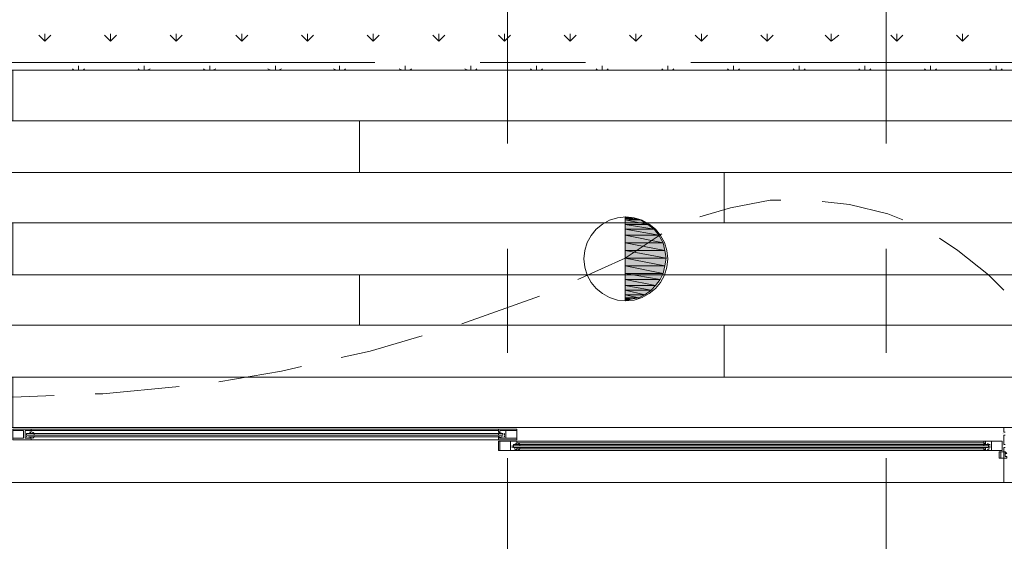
# Model space of a CAD drawing. Header units: millimetres. Extents: x 17 to 403, y 12 to 285.
# Tile 59 of 145: x 110 to 137, y 194 to 209. Entities that reach past the tile are written whole.
import ezdxf

# ---------------------------------------------------------------- set-up
doc = ezdxf.new("R2010")
doc.units = ezdxf.units.MM
doc.layers.add('FILL_000000', color=7, linetype='Continuous')
doc.layers.add('LINE_000000', color=7, linetype='Continuous')

msp = doc.modelspace()

# ---------------------------------------------------------------- hatches: boundary and pattern name
at = {"layer": 'FILL_000000'}
h = msp.add_hatch(color=7, dxfattribs=at)
h.dxf.hatch_style = 1
h.paths.add_polyline_path([(126.915, 203.073), (127.127, 203.031), (126.915, 203.031), (126.915, 203.073)])
h = msp.add_hatch(color=7, dxfattribs=at)
h.dxf.hatch_style = 1
h.paths.add_polyline_path([(127.127, 203.031), (126.915, 203.031), (127.339, 202.988), (127.127, 203.031)])
h = msp.add_hatch(color=7, dxfattribs=at)
h.dxf.hatch_style = 1
h.paths.add_polyline_path([(126.915, 203.031), (127.339, 202.988), (126.915, 202.988), (126.915, 203.031)])
h = msp.add_hatch(color=7, dxfattribs=at)
h.dxf.hatch_style = 1
h.paths.add_polyline_path([(127.339, 202.988), (126.915, 202.988), (127.55, 202.861), (127.339, 202.988)])
h = msp.add_hatch(color=7, dxfattribs=at)
h.dxf.hatch_style = 1
h.paths.add_polyline_path([(126.915, 202.988), (127.55, 202.861), (126.915, 202.861), (126.915, 202.988)])
h = msp.add_hatch(color=7, dxfattribs=at)
h.dxf.hatch_style = 1
h.paths.add_polyline_path([(127.55, 202.861), (126.915, 202.861), (127.72, 202.734), (127.55, 202.861)])
h = msp.add_hatch(color=7, dxfattribs=at)
h.dxf.hatch_style = 1
h.paths.add_polyline_path([(126.915, 202.861), (127.72, 202.734), (126.915, 202.734), (126.915, 202.861)])
h = msp.add_hatch(color=7, dxfattribs=at)
h.dxf.hatch_style = 1
h.paths.add_polyline_path([(127.72, 202.734), (126.915, 202.734), (127.847, 202.565), (127.72, 202.734)])
h = msp.add_hatch(color=7, dxfattribs=at)
h.dxf.hatch_style = 1
h.paths.add_polyline_path([(126.915, 202.734), (127.847, 202.565), (126.915, 202.565), (126.915, 202.734)])
h = msp.add_hatch(color=7, dxfattribs=at)
h.dxf.hatch_style = 1
h.paths.add_polyline_path([(127.847, 202.565), (126.915, 202.565), (127.974, 202.353), (127.847, 202.565)])
h = msp.add_hatch(color=7, dxfattribs=at)
h.dxf.hatch_style = 1
h.paths.add_polyline_path([(126.915, 202.565), (127.974, 202.353), (126.915, 202.353), (126.915, 202.565)])
h = msp.add_hatch(color=7, dxfattribs=at)
h.dxf.hatch_style = 1
h.paths.add_polyline_path([(127.974, 202.353), (126.915, 202.353), (128.016, 202.142), (127.974, 202.353)])
h = msp.add_hatch(color=7, dxfattribs=at)
h.dxf.hatch_style = 1
h.paths.add_polyline_path([(126.915, 202.353), (128.016, 202.142), (126.915, 202.142), (126.915, 202.353)])
h = msp.add_hatch(color=7, dxfattribs=at)
h.dxf.hatch_style = 1
h.paths.add_polyline_path([(128.016, 202.142), (126.915, 202.142), (128.058, 201.93), (128.016, 202.142)])
h = msp.add_hatch(color=7, dxfattribs=at)
h.dxf.hatch_style = 1
h.paths.add_polyline_path([(126.915, 202.142), (128.058, 201.93), (126.915, 201.93), (126.915, 202.142)])
h = msp.add_hatch(color=7, dxfattribs=at)
h.dxf.hatch_style = 1
h.paths.add_polyline_path([(128.058, 201.93), (126.915, 201.93), (128.016, 201.718), (128.058, 201.93)])
h = msp.add_hatch(color=7, dxfattribs=at)
h.dxf.hatch_style = 1
h.paths.add_polyline_path([(126.915, 201.93), (128.016, 201.718), (126.915, 201.718), (126.915, 201.93)])
h = msp.add_hatch(color=7, dxfattribs=at)
h.dxf.hatch_style = 1
h.paths.add_polyline_path([(128.016, 201.718), (126.915, 201.718), (127.974, 201.507), (128.016, 201.718)])
h = msp.add_hatch(color=7, dxfattribs=at)
h.dxf.hatch_style = 1
h.paths.add_polyline_path([(126.915, 201.718), (127.974, 201.507), (126.915, 201.507), (126.915, 201.718)])
h = msp.add_hatch(color=7, dxfattribs=at)
h.dxf.hatch_style = 1
h.paths.add_polyline_path([(127.974, 201.507), (126.915, 201.507), (127.889, 201.337), (127.974, 201.507)])
h = msp.add_hatch(color=7, dxfattribs=at)
h.dxf.hatch_style = 1
h.paths.add_polyline_path([(126.915, 201.507), (127.889, 201.337), (126.915, 201.337), (126.915, 201.507)])
h = msp.add_hatch(color=7, dxfattribs=at)
h.dxf.hatch_style = 1
h.paths.add_polyline_path([(127.889, 201.337), (126.915, 201.337), (127.762, 201.168), (127.889, 201.337)])
h = msp.add_hatch(color=7, dxfattribs=at)
h.dxf.hatch_style = 1
h.paths.add_polyline_path([(126.915, 201.337), (127.762, 201.168), (126.915, 201.168), (126.915, 201.337)])
h = msp.add_hatch(color=7, dxfattribs=at)
h.dxf.hatch_style = 1
h.paths.add_polyline_path([(127.762, 201.168), (126.915, 201.168), (127.635, 201.041), (127.762, 201.168)])
h = msp.add_hatch(color=7, dxfattribs=at)
h.dxf.hatch_style = 1
h.paths.add_polyline_path([(126.915, 201.168), (127.635, 201.041), (126.915, 201.041), (126.915, 201.168)])
h = msp.add_hatch(color=7, dxfattribs=at)
h.dxf.hatch_style = 1
h.paths.add_polyline_path([(127.635, 201.041), (126.915, 201.041), (127.466, 200.914), (127.635, 201.041)])
h = msp.add_hatch(color=7, dxfattribs=at)
h.dxf.hatch_style = 1
h.paths.add_polyline_path([(126.915, 201.041), (127.466, 200.914), (126.915, 200.914), (126.915, 201.041)])
h = msp.add_hatch(color=7, dxfattribs=at)
h.dxf.hatch_style = 1
h.paths.add_polyline_path([(127.466, 200.914), (126.915, 200.914), (127.296, 200.829), (127.466, 200.914)])
h = msp.add_hatch(color=7, dxfattribs=at)
h.dxf.hatch_style = 1
h.paths.add_polyline_path([(126.915, 200.914), (127.296, 200.829), (126.915, 200.829), (126.915, 200.914)])
h = msp.add_hatch(color=7, dxfattribs=at)
h.dxf.hatch_style = 1
h.paths.add_polyline_path([(126.915, 200.829), (126.915, 200.787), (127.085, 200.787), (126.915, 200.829)])
h = msp.add_hatch(color=7, dxfattribs=at)
h.dxf.hatch_style = 1
h.paths.add_polyline_path([(126.915, 200.829), (127.296, 200.829), (127.085, 200.787), (126.915, 200.829)])
h = msp.add_hatch(color=7, dxfattribs=at)
h.dxf.hatch_style = 1
h.paths.add_polyline_path([(126.915, 200.787), (127.085, 200.787), (126.915, 200.745), (126.915, 200.787)])

# ---------------------------------------------------------------- linework, layer by layer
at = {"layer": 'LINE_000000', "lineweight": 0}
for p, q in [((123.656, 222.631), (123.656, 205.105)), ((134.154, 222.631), (134.154, 205.105)), ((110.829, 207.941), (110.659, 208.111)), ((110.829, 207.941), (110.829, 208.153)), ((110.829, 207.941), (110.998, 208.111)), ((112.649, 207.941), (112.48, 208.111)), ((112.649, 207.941), (112.649, 208.153)), ((112.649, 207.941), (112.818, 208.111)), ((114.469, 207.941), (114.3, 208.111)), ((114.469, 207.941), (114.469, 208.153)), ((114.469, 207.941), (114.639, 208.111)), ((116.29, 207.941), (116.12, 208.111)), ((116.29, 207.941), (116.29, 208.153)), ((116.29, 207.941), (116.459, 208.111)), ((118.11, 207.941), (117.941, 208.111)), ((118.11, 207.941), (118.11, 208.153)), ((118.11, 207.941), (118.279, 208.111)), ((119.93, 207.941), (119.761, 208.111)), ((119.93, 207.941), (119.93, 208.153)), ((119.93, 207.941), (120.1, 208.111)), ((121.751, 207.941), (121.581, 208.111)), ((121.751, 207.941), (121.751, 208.153)), ((121.751, 207.941), (121.92, 208.111)), ((123.571, 207.941), (123.402, 208.111)), ((123.571, 207.941), (123.571, 208.153)), ((123.571, 207.941), (123.74, 208.111)), ((125.391, 207.941), (125.222, 208.111)), ((125.391, 207.941), (125.391, 208.153)), ((125.391, 207.941), (125.561, 208.111)), ((127.212, 207.941), (127.042, 208.111)), ((127.212, 207.941), (127.212, 208.153)), ((127.212, 207.941), (127.381, 208.111)), ((129.032, 207.941), (128.863, 208.111)), ((129.032, 207.941), (129.032, 208.153)), ((129.032, 207.941), (129.201, 208.111)), ((130.852, 207.941), (130.683, 208.111)), ((130.852, 207.941), (130.852, 208.153)), ((130.852, 207.941), (131.022, 208.111)), ((132.63, 207.941), (132.461, 208.111)), ((132.63, 207.941), (132.63, 208.153)), ((132.63, 207.941), (132.842, 208.111)), ((134.451, 207.941), (134.281, 208.111)), ((134.451, 207.941), (134.451, 208.153)), ((134.451, 207.941), (134.62, 208.111)), ((136.271, 207.941), (136.102, 208.111)), ((136.271, 207.941), (136.271, 208.153)), ((136.271, 207.941), (136.44, 208.111)), ((119.973, 207.349), (102.447, 207.349)), ((111.76, 207.137), (111.76, 207.264)), ((113.58, 207.137), (113.58, 207.264)), ((115.401, 207.137), (115.401, 207.264)), ((117.221, 207.137), (117.221, 207.264)), ((118.999, 207.137), (118.999, 207.264)), ((120.819, 207.137), (120.819, 207.264)), ((122.64, 207.137), (122.64, 207.264)), ((125.815, 207.349), (122.894, 207.349)), ((124.46, 207.137), (124.46, 207.264)), ((126.28, 207.137), (126.28, 207.264)), ((128.101, 207.137), (128.101, 207.264)), ((146.219, 207.349), (128.736, 207.349)), ((129.921, 207.137), (129.921, 207.264)), ((131.741, 207.137), (131.741, 207.264)), ((133.562, 207.137), (133.562, 207.264)), ((135.382, 207.137), (135.382, 207.264)), ((137.202, 207.137), (137.202, 207.264)), ((111.633, 207.137), (111.591, 207.179)), ((111.887, 207.137), (111.929, 207.179)), ((113.453, 207.137), (113.411, 207.179)), ((113.665, 207.137), (113.75, 207.179)), ((115.274, 207.137), (115.231, 207.179)), ((115.485, 207.137), (115.57, 207.179)), ((117.094, 207.137), (117.009, 207.179)), ((117.306, 207.137), (117.39, 207.179)), ((118.914, 207.137), (118.83, 207.179)), ((119.126, 207.137), (119.168, 207.179)), ((120.735, 207.137), (120.65, 207.179)), ((120.946, 207.137), (120.989, 207.179)), ((122.555, 207.137), (122.47, 207.179)), ((122.767, 207.137), (122.809, 207.179)), ((124.333, 207.137), (124.291, 207.179)), ((124.587, 207.137), (124.629, 207.179)), ((126.153, 207.137), (126.111, 207.179)), ((126.407, 207.137), (126.45, 207.179)), ((127.974, 207.137), (127.931, 207.179)), ((128.228, 207.137), (128.27, 207.179)), ((129.794, 207.137), (129.752, 207.179)), ((130.048, 207.137), (130.09, 207.179)), ((131.614, 207.137), (131.572, 207.179)), ((131.868, 207.137), (131.911, 207.179)), ((133.435, 207.137), (133.392, 207.179)), ((133.689, 207.137), (133.731, 207.179)), ((135.255, 207.137), (135.213, 207.179)), ((135.509, 207.137), (135.551, 207.179)), ((137.075, 207.137), (137.033, 207.179)), ((137.329, 207.137), (137.372, 207.179)), ((126.915, 203.073), (126.915, 200.745)), ((123.656, 202.184), (123.656, 199.305)), ((134.154, 202.184), (134.154, 199.305)), ((125.603, 201.337), (126.915, 201.93)), ((122.386, 200.11), (124.545, 200.872)), ((137.287, 197.231), (82.635, 197.231)), ((119.973, 197.231), (102.447, 197.231)), ((110.448, 197.189), (123.402, 197.189)), ((110.448, 197.146), (123.402, 197.146)), ((125.815, 197.231), (122.894, 197.231)), ((146.219, 197.231), (128.736, 197.231)), ((123.529, 197.062), (110.321, 197.062)), ((123.529, 197.062), (110.321, 197.062)), ((123.529, 197.062), (110.321, 197.062)), ((123.529, 197.019), (110.321, 197.019)), ((123.529, 197.019), (110.321, 197.019)), ((110.363, 197.062), (110.363, 197.062)), ((110.363, 197.019), (110.363, 197.019)), ((110.405, 197.104), (110.405, 197.104)), ((110.405, 197.104), (110.405, 197.104)), ((110.405, 197.104), (110.405, 197.104)), ((110.405, 197.062), (110.405, 197.062)), ((110.405, 197.019), (110.405, 197.019)), ((110.405, 197.019), (110.405, 197.019)), ((110.405, 196.977), (110.405, 196.977)), ((110.405, 196.977), (110.405, 196.977)), ((110.448, 197.104), (110.448, 197.104)), ((110.448, 197.062), (110.448, 197.062)), ((110.448, 197.019), (110.448, 197.019)), ((110.448, 197.019), (110.448, 197.019)), ((110.448, 196.977), (123.402, 196.977)), ((110.448, 196.892), (123.402, 196.892)), ((110.49, 197.104), (110.49, 197.104)), ((110.49, 196.977), (110.49, 196.977)), ((123.402, 197.104), (123.402, 197.104)), ((123.402, 197.104), (123.402, 197.104)), ((123.402, 197.062), (123.402, 197.062)), ((123.402, 197.019), (123.402, 197.019)), ((123.402, 197.019), (123.402, 197.019)), ((123.402, 196.977), (123.402, 196.977)), ((123.444, 197.104), (123.444, 197.104)), ((123.444, 197.104), (123.444, 197.104)), ((123.444, 196.977), (123.444, 196.977)), ((123.444, 196.977), (123.444, 196.977)), ((123.486, 197.104), (123.486, 197.104)), ((123.486, 197.062), (123.486, 197.062)), ((123.486, 197.019), (123.486, 197.019)), ((123.486, 197.019), (123.486, 197.019)), ((123.529, 197.062), (123.529, 197.062)), ((123.529, 197.019), (123.529, 197.019)), ((123.91, 196.85), (136.864, 196.85)), ((137.372, 197.062), (137.372, 197.062)), ((137.414, 197.104), (137.414, 197.104)), ((137.414, 197.062), (137.414, 197.062)), ((137.414, 197.019), (137.414, 197.019)), ((137.414, 197.019), (137.414, 197.019)), ((123.825, 196.765), (123.825, 196.765)), ((136.991, 196.765), (123.825, 196.765)), ((123.825, 196.723), (123.825, 196.723)), ((136.991, 196.723), (123.825, 196.723)), ((136.991, 196.723), (123.825, 196.723)), ((136.991, 196.723), (123.825, 196.723)), ((136.991, 196.723), (123.825, 196.723)), ((123.867, 196.808), (123.867, 196.808)), ((123.867, 196.765), (123.867, 196.765)), ((123.867, 196.765), (123.867, 196.765)), ((123.867, 196.723), (123.867, 196.723)), ((123.867, 196.723), (123.867, 196.723)), ((123.867, 196.681), (123.867, 196.681)), ((123.867, 196.681), (123.867, 196.681)), ((123.867, 196.638), (123.867, 196.638)), ((123.91, 196.808), (136.864, 196.808)), ((123.91, 196.808), (123.91, 196.808)), ((123.91, 196.765), (123.91, 196.765)), ((123.91, 196.723), (123.91, 196.723)), ((123.91, 196.723), (123.91, 196.723)), ((123.91, 196.681), (123.91, 196.681)), ((123.91, 196.638), (136.864, 196.638)), ((123.91, 196.638), (123.91, 196.638)), ((123.91, 196.596), (136.864, 196.596)), ((123.952, 196.765), (123.952, 196.765)), ((123.952, 196.681), (123.952, 196.681)), ((136.864, 196.765), (136.864, 196.765)), ((136.864, 196.765), (136.864, 196.765)), ((136.864, 196.723), (136.864, 196.723)), ((136.864, 196.723), (136.864, 196.723)), ((136.864, 196.681), (136.864, 196.681)), ((136.864, 196.681), (136.864, 196.681)), ((136.906, 196.808), (136.906, 196.808)), ((136.906, 196.638), (136.906, 196.638)), ((136.948, 196.765), (136.948, 196.765)), ((136.948, 196.765), (136.948, 196.765)), ((136.948, 196.723), (136.948, 196.723)), ((136.948, 196.723), (136.948, 196.723)), ((136.948, 196.681), (136.948, 196.681)), ((136.948, 196.681), (136.948, 196.681)), ((136.991, 196.765), (136.991, 196.765)), ((136.991, 196.723), (136.991, 196.723)), ((137.372, 196.723), (137.372, 196.723)), ((137.414, 196.765), (137.414, 196.765)), ((137.414, 196.765), (137.414, 196.765)), ((137.414, 196.723), (137.414, 196.723)), ((137.414, 196.681), (137.414, 196.681)), ((123.656, 196.384), (123.656, 178.858)), ((134.154, 196.384), (134.154, 178.858)), ((137.287, 195.707), (82.635, 195.707))]:
    msp.add_line(p, q, dxfattribs=at)
for points in [[(143.849, 207.137), (143.849, 236.178), (76.031, 236.178), (76.031, 207.137), (143.849, 207.137)], [(143.849, 207.137), (143.849, 197.231), (76.031, 197.231), (76.031, 206.333), (76.031, 207.137), (143.849, 207.137)], [(139.277, 205.74), (109.94, 205.74), (109.94, 207.137), (139.277, 207.137), (139.277, 205.74)], [(90.212, 204.301), (119.549, 204.301), (119.549, 205.74), (90.212, 205.74), (90.212, 204.301)], [(119.549, 204.301), (143.849, 204.301), (143.849, 205.74), (119.549, 205.74), (119.549, 204.301)], [(129.667, 202.904), (100.33, 202.904), (100.33, 204.301), (129.667, 204.301), (129.667, 202.904)], [(143.849, 202.904), (129.667, 202.904), (129.667, 204.301), (143.849, 204.301), (143.849, 202.904)], [(139.277, 201.464), (109.94, 201.464), (109.94, 202.904), (139.277, 202.904), (139.277, 201.464)], [(128.101, 201.909), (128.077, 202.143), (128.009, 202.362), (127.902, 202.56), (127.76, 202.732), (127.587, 202.874), (127.39, 202.982), (127.171, 203.049), (126.937, 203.073), (126.702, 203.049), (126.483, 202.982), (126.286, 202.874), (126.113, 202.732), (125.971, 202.56), (125.864, 202.362), (125.796, 202.143), (125.772, 201.909), (125.796, 201.674), (125.864, 201.456), (125.971, 201.258), (126.113, 201.086), (126.286, 200.944), (126.483, 200.836), (126.702, 200.768), (126.937, 200.745), (127.171, 200.768), (127.39, 200.836), (127.587, 200.944), (127.76, 201.086), (127.902, 201.258), (128.009, 201.456), (128.077, 201.674), (128.101, 201.909)], [(126.915, 203.073), (127.127, 203.031), (126.915, 203.031), (126.915, 203.073)], [(127.127, 203.031), (126.915, 203.031), (127.339, 202.988), (127.127, 203.031)], [(126.915, 203.031), (127.339, 202.988), (126.915, 202.988), (126.915, 203.031)], [(127.339, 202.988), (126.915, 202.988), (127.55, 202.861), (127.339, 202.988)], [(126.915, 202.988), (127.55, 202.861), (126.915, 202.861), (126.915, 202.988)], [(127.55, 202.861), (126.915, 202.861), (127.72, 202.734), (127.55, 202.861)], [(126.915, 202.861), (127.72, 202.734), (126.915, 202.734), (126.915, 202.861)], [(127.72, 202.734), (126.915, 202.734), (127.847, 202.565), (127.72, 202.734)], [(126.915, 202.734), (127.847, 202.565), (126.915, 202.565), (126.915, 202.734)], [(127.847, 202.565), (126.915, 202.565), (127.974, 202.353), (127.847, 202.565)], [(126.915, 202.565), (127.974, 202.353), (126.915, 202.353), (126.915, 202.565)], [(127.974, 202.353), (126.915, 202.353), (128.016, 202.142), (127.974, 202.353)], [(126.915, 202.353), (128.016, 202.142), (126.915, 202.142), (126.915, 202.353)], [(128.016, 202.142), (126.915, 202.142), (128.058, 201.93), (128.016, 202.142)], [(126.915, 202.142), (128.058, 201.93), (126.915, 201.93), (126.915, 202.142)], [(128.058, 201.93), (126.915, 201.93), (128.016, 201.718), (128.058, 201.93)], [(126.915, 201.93), (128.016, 201.718), (126.915, 201.718), (126.915, 201.93)], [(128.016, 201.718), (126.915, 201.718), (127.974, 201.507), (128.016, 201.718)], [(126.915, 201.718), (127.974, 201.507), (126.915, 201.507), (126.915, 201.718)], [(127.974, 201.507), (126.915, 201.507), (127.889, 201.337), (127.974, 201.507)], [(126.915, 201.507), (127.889, 201.337), (126.915, 201.337), (126.915, 201.507)], [(90.212, 200.067), (119.549, 200.067), (119.549, 201.464), (90.212, 201.464), (90.212, 200.067)], [(119.549, 200.067), (143.849, 200.067), (143.849, 201.464), (119.549, 201.464), (119.549, 200.067)], [(127.889, 201.337), (126.915, 201.337), (127.762, 201.168), (127.889, 201.337)], [(126.915, 201.337), (127.762, 201.168), (126.915, 201.168), (126.915, 201.337)], [(127.762, 201.168), (126.915, 201.168), (127.635, 201.041), (127.762, 201.168)], [(126.915, 201.168), (127.635, 201.041), (126.915, 201.041), (126.915, 201.168)], [(127.635, 201.041), (126.915, 201.041), (127.466, 200.914), (127.635, 201.041)], [(126.915, 201.041), (127.466, 200.914), (126.915, 200.914), (126.915, 201.041)], [(127.466, 200.914), (126.915, 200.914), (127.296, 200.829), (127.466, 200.914)], [(126.915, 200.914), (127.296, 200.829), (126.915, 200.829), (126.915, 200.914)], [(126.915, 200.829), (126.915, 200.787), (127.085, 200.787), (126.915, 200.829)], [(126.915, 200.829), (127.296, 200.829), (127.085, 200.787), (126.915, 200.829)], [(126.915, 200.787), (127.085, 200.787), (126.915, 200.745), (126.915, 200.787)], [(129.667, 198.628), (100.33, 198.628), (100.33, 200.067), (129.667, 200.067), (129.667, 198.628)], [(143.849, 198.628), (129.667, 198.628), (129.667, 200.067), (143.849, 200.067), (143.849, 198.628)], [(139.277, 197.231), (109.94, 197.231), (109.94, 198.628), (139.277, 198.628), (139.277, 197.231)], [(110.278, 197.146), (110.278, 196.935), (110.448, 196.935), (110.448, 196.977), (110.405, 196.977), (110.448, 196.977), (110.448, 196.892), (109.94, 196.892), (109.94, 197.189), (110.448, 197.189), (110.448, 197.104), (110.405, 197.104), (110.448, 197.104), (110.448, 197.146), (110.278, 197.146)], [(110.236, 196.935), (110.236, 197.146), (109.94, 197.146), (109.94, 196.935), (110.236, 196.935)], [(123.613, 197.146), (123.613, 196.935), (123.444, 196.935), (123.444, 196.977), (123.402, 196.977), (123.402, 196.892), (123.91, 196.892), (123.91, 197.189), (123.402, 197.189), (123.402, 197.104), (123.444, 197.104), (123.444, 197.146), (123.613, 197.146)], [(123.613, 196.935), (123.613, 197.146), (123.91, 197.146), (123.91, 196.935), (123.613, 196.935)], [(110.321, 197.062), (110.321, 197.019), (123.529, 197.019), (123.529, 197.062), (110.321, 197.062)], [(123.74, 196.85), (123.74, 196.596), (123.91, 196.596), (123.91, 196.638), (123.91, 196.681), (123.91, 196.596), (123.402, 196.596), (123.402, 196.85), (123.91, 196.85), (123.91, 196.765), (123.91, 196.808), (123.91, 196.85), (123.74, 196.85)], [(123.74, 196.596), (123.74, 196.85), (123.444, 196.85), (123.444, 196.596), (123.74, 196.596)], [(137.075, 196.85), (137.075, 196.596), (136.906, 196.596), (136.906, 196.638), (136.906, 196.681), (136.864, 196.681), (136.864, 196.596), (137.372, 196.596), (137.372, 196.85), (136.864, 196.85), (136.864, 196.765), (136.906, 196.765), (136.906, 196.808), (136.906, 196.85), (137.075, 196.85)], [(137.075, 196.596), (137.075, 196.85), (137.372, 196.85), (137.372, 196.596), (137.075, 196.596)], [(123.825, 196.765), (123.825, 196.681), (136.991, 196.681), (136.991, 196.765), (123.825, 196.765)], [(137.456, 196.511), (137.456, 196.554), (137.499, 196.511), (137.456, 196.511), (137.456, 196.427), (137.499, 196.427), (137.499, 196.384), (137.456, 196.384), (137.414, 196.384), (137.287, 196.384), (137.287, 196.554), (137.414, 196.554), (137.456, 196.554), (137.456, 196.511)], [(137.414, 196.384), (137.414, 196.554), (137.329, 196.554), (137.329, 196.384), (137.414, 196.384)]]:
    msp.add_lwpolyline(points, close=True, dxfattribs=at)
for points in [[(131.233, 203.539), (130.937, 203.539), (129.836, 203.327), (128.99, 203.073)], [(134.62, 202.988), (134.197, 203.158), (133.138, 203.412), (132.376, 203.496)], [(127.931, 202.607), (127.804, 202.523), (126.915, 201.93)], [(137.414, 201.041), (136.991, 201.464), (136.144, 202.142), (135.636, 202.48)], [(119.041, 199.178), (119.846, 199.348), (121.285, 199.771)], [(115.655, 198.501), (117.39, 198.797), (117.941, 198.924)], [(112.226, 198.162), (112.437, 198.162), (114.554, 198.374)], [(108.797, 198.12), (109.94, 198.078), (111.083, 198.12)], [(137.456, 197.104), (137.414, 197.104), (137.414, 197.231), (137.287, 197.231), (137.753, 197.231)], [(110.323, 197.071), (110.322, 197.064), (110.321, 197.056), (110.321, 197.048), (110.321, 197.041), (110.321, 197.033), (110.321, 197.025), (110.322, 197.017), (110.323, 197.01)], [(110.328, 197.07), (110.327, 197.067), (110.326, 197.065), (110.325, 197.062), (110.324, 197.06), (110.323, 197.057), (110.322, 197.055), (110.322, 197.052), (110.321, 197.049)], [(110.321, 196.989), (110.322, 196.987), (110.322, 196.984), (110.323, 196.981), (110.324, 196.979), (110.325, 196.976), (110.326, 196.974), (110.327, 196.971), (110.328, 196.969)], [(110.378, 197.062), (110.385, 197.062), (110.393, 197.062), (110.4, 197.064), (110.408, 197.066), (110.415, 197.069), (110.421, 197.073), (110.427, 197.078), (110.432, 197.084)], [(110.432, 196.955), (110.427, 196.96), (110.421, 196.965), (110.415, 196.969), (110.408, 196.973), (110.4, 196.975), (110.393, 196.976), (110.385, 196.977), (110.378, 196.977)], [(110.532, 197.041), (110.531, 197.052), (110.529, 197.062), (110.524, 197.071), (110.519, 197.08), (110.512, 197.087), (110.504, 197.093), (110.495, 197.098), (110.485, 197.102)], [(110.485, 196.937), (110.495, 196.94), (110.504, 196.945), (110.512, 196.952), (110.519, 196.959), (110.524, 196.967), (110.529, 196.977), (110.531, 196.987), (110.532, 196.997)], [(123.449, 197.102), (123.439, 197.098), (123.43, 197.093), (123.422, 197.087), (123.415, 197.08), (123.41, 197.071), (123.405, 197.062), (123.403, 197.052), (123.402, 197.041)], [(123.402, 196.997), (123.403, 196.987), (123.405, 196.977), (123.41, 196.967), (123.415, 196.959), (123.422, 196.952), (123.43, 196.945), (123.439, 196.94), (123.449, 196.937)], [(123.459, 197.084), (123.465, 197.078), (123.471, 197.073), (123.477, 197.069), (123.484, 197.066), (123.491, 197.064), (123.499, 197.062), (123.506, 197.062), (123.514, 197.062)], [(123.514, 196.977), (123.506, 196.977), (123.499, 196.976), (123.491, 196.975), (123.484, 196.973), (123.477, 196.969), (123.471, 196.965), (123.465, 196.96), (123.459, 196.955)], [(123.57, 197.049), (123.57, 197.052), (123.569, 197.055), (123.569, 197.057), (123.568, 197.06), (123.567, 197.062), (123.566, 197.065), (123.565, 197.067), (123.564, 197.07)], [(123.564, 196.969), (123.565, 196.971), (123.566, 196.974), (123.567, 196.976), (123.568, 196.979), (123.569, 196.981), (123.569, 196.984), (123.57, 196.987), (123.57, 196.989)], [(123.568, 197.01), (123.57, 197.017), (123.57, 197.025), (123.571, 197.033), (123.571, 197.041), (123.571, 197.048), (123.57, 197.056), (123.57, 197.064), (123.568, 197.071)], [(137.456, 196.765), (137.414, 196.765), (137.414, 197.019), (137.456, 197.019)], [(123.785, 196.733), (123.784, 196.725), (123.783, 196.717), (123.783, 196.71), (123.783, 196.702), (123.783, 196.694), (123.783, 196.686), (123.784, 196.679), (123.785, 196.671)], [(123.832, 196.773), (123.831, 196.771), (123.83, 196.768), (123.829, 196.766), (123.828, 196.763), (123.827, 196.761), (123.827, 196.758), (123.826, 196.756), (123.826, 196.753)], [(123.826, 196.693), (123.826, 196.69), (123.827, 196.688), (123.827, 196.685), (123.828, 196.683), (123.829, 196.68), (123.83, 196.678), (123.831, 196.675), (123.832, 196.673)], [(123.84, 196.766), (123.847, 196.765), (123.855, 196.766), (123.862, 196.767), (123.87, 196.77), (123.877, 196.773), (123.883, 196.777), (123.889, 196.782), (123.894, 196.787)], [(123.894, 196.616), (123.889, 196.622), (123.883, 196.627), (123.877, 196.631), (123.87, 196.634), (123.862, 196.636), (123.855, 196.638), (123.847, 196.638), (123.84, 196.638)], [(123.994, 196.745), (123.993, 196.756), (123.991, 196.766), (123.986, 196.775), (123.981, 196.783), (123.974, 196.791), (123.966, 196.797), (123.957, 196.802), (123.947, 196.806)], [(123.947, 196.598), (123.957, 196.602), (123.966, 196.607), (123.974, 196.613), (123.981, 196.62), (123.986, 196.629), (123.991, 196.638), (123.993, 196.648), (123.994, 196.659)], [(136.911, 196.806), (136.901, 196.802), (136.892, 196.797), (136.884, 196.791), (136.877, 196.783), (136.872, 196.775), (136.867, 196.766), (136.865, 196.756), (136.864, 196.745)], [(136.864, 196.659), (136.865, 196.648), (136.867, 196.638), (136.872, 196.629), (136.877, 196.62), (136.884, 196.613), (136.892, 196.607), (136.901, 196.602), (136.911, 196.598)], [(136.964, 196.787), (136.969, 196.782), (136.975, 196.777), (136.981, 196.773), (136.988, 196.77), (136.996, 196.767), (137.003, 196.766), (137.011, 196.765), (137.018, 196.766)], [(137.018, 196.638), (137.011, 196.638), (137.003, 196.638), (136.996, 196.636), (136.988, 196.634), (136.981, 196.631), (136.975, 196.627), (136.969, 196.622), (136.964, 196.616)], [(137.032, 196.753), (137.032, 196.756), (137.031, 196.758), (137.031, 196.761), (137.03, 196.763), (137.029, 196.766), (137.028, 196.768), (137.027, 196.771), (137.026, 196.773)], [(137.026, 196.673), (137.027, 196.675), (137.028, 196.678), (137.029, 196.68), (137.03, 196.683), (137.031, 196.685), (137.031, 196.688), (137.032, 196.69), (137.032, 196.693)], [(137.031, 196.671), (137.032, 196.679), (137.032, 196.686), (137.033, 196.694), (137.033, 196.702), (137.033, 196.71), (137.032, 196.717), (137.032, 196.725), (137.031, 196.733)], [(137.456, 196.554), (137.414, 196.554), (137.414, 196.681), (137.456, 196.681)], [(137.753, 195.707), (137.287, 195.707), (137.414, 195.707), (137.414, 196.384), (137.456, 196.384)]]:
    msp.add_lwpolyline(points, dxfattribs=at)

doc.saveas('drawing.dxf')
